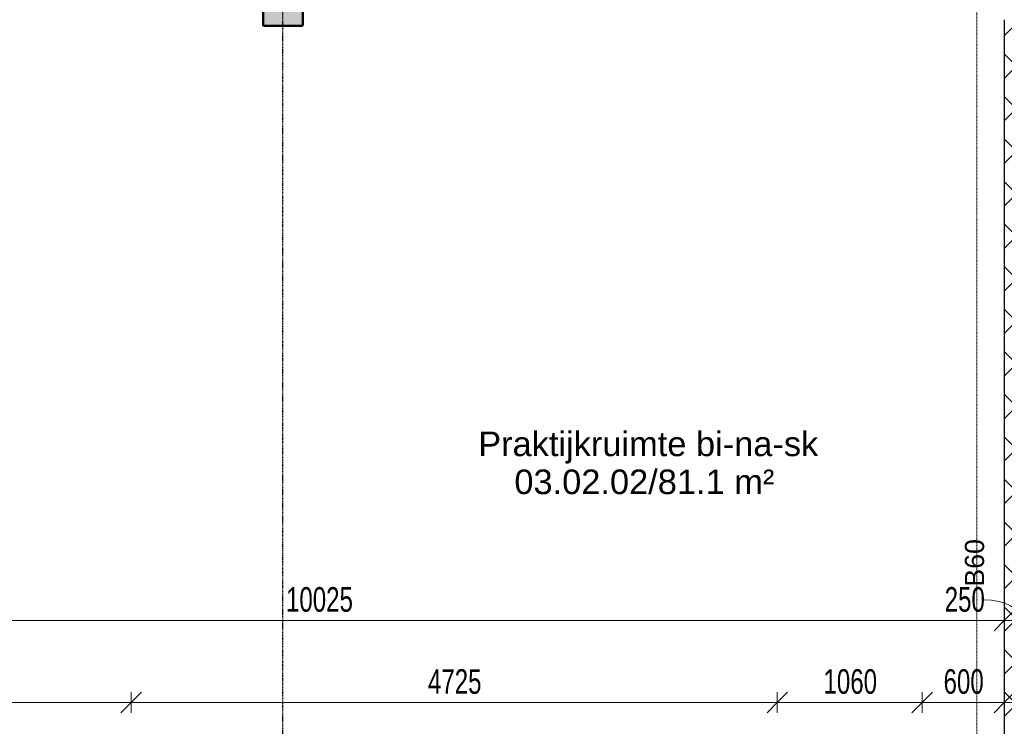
# Model space of a CAD drawing. Header units: millimetres. Extents: x -80560 to 110805, y -11020 to 52719.
# Tile 116 of 145: x 49170 to 56370, y 42383 to 47550. Entities that reach past the tile are written whole.
import ezdxf

# ---------------------------------------------------------------- set-up
doc = ezdxf.new("R2010")
doc.units = ezdxf.units.MM
doc.linetypes.add('CENTER2', pattern=[20, 8, -4, 4, -4])
doc.linetypes.add('DASHDOT2', pattern=[8, 4, -2, 0, -2])
for name, color, linetype, lineweight in [('A-ANNO-DIMS', 211, 'Continuous', 9), ('A-ANNO-DIMS-100', 211, 'Continuous', 9), ('A-ANNO-NOTE', 131, 'Continuous', 18), ('A-AREA-IDEN', 2, 'Continuous', 9), ('A-DETL-GENF', 92, 'Continuous', 18), ('A-WALL-PATT', 111, 'Continuous', 35), ('I-WALL', 2, 'Continuous', 18), ('S-COLS', 52, 'Continuous', 18), ('S-GRID', 1, 'Continuous', 9)]:
    doc.layers.add(name, color=color, linetype=linetype, lineweight=lineweight)
doc.styles.add('Arial', font='arial.ttf', dxfattribs={"height": 180})
doc.styles.add('Arial_1', font='arial.ttf', dxfattribs={"height": 140})
doc.styles.add('Arial_5', font='arial.ttf', dxfattribs={"width": 0.7, "height": 180})
doc.dimstyles.new('n3o_1_8', dxfattribs={"dimscale": 304.8, "dimtxt": 183.646692, "dimasz": 0.492126, "dimexe": 0.246063, "dimexo": 0.0625, "dimgap": 0.032808, "dimtad": 1, "dimdec": 0, "dimdsep": 46, "dimtxsty": 'Arial_5', "dimblk1": 'OBLIQUE', "dimblk2": 'OBLIQUE', "dimsah": 1, "dimcen": 0.09, "dimdle": 0.246063, "dimazin": 0, "dimtfac": 1, "dimtdec": 4, "dimtix": 1, "dimtmove": 0, "dimatfit": 3, "dimfxl": 0.246063, "dimfxlon": 1, "dimtvp": 1, "dimtolj": 1, "dimtzin": 0, "dimarcsym": 2})
doc.dimstyles.new('n3o_1_8_1', dxfattribs={"dimscale": 304.8, "dimtxt": 183.646692, "dimasz": 0.492126, "dimexe": 0.246063, "dimexo": 0.0625, "dimgap": 0.032808, "dimtad": 1, "dimdec": 0, "dimdsep": 46, "dimtxsty": 'Arial_5', "dimblk1": 'OBLIQUE', "dimblk2": 'OBLIQUE', "dimsah": 1, "dimcen": 0.09, "dimdle": 0.246063, "dimazin": 0, "dimtfac": 1, "dimtdec": 4, "dimtix": 1, "dimtmove": 1, "dimatfit": 3, "dimfxl": 0.246063, "dimfxlon": 1, "dimtvp": 1, "dimtolj": 1, "dimtzin": 0, "dimarcsym": 2})
doc.dimstyles.new('n3o_1_8_3', dxfattribs={"dimscale": 304.8, "dimtxt": 183.646692, "dimasz": 0.492126, "dimexe": 0.246063, "dimexo": 0.0625, "dimgap": 0.032808, "dimtad": 1, "dimdec": 0, "dimdsep": 46, "dimtxsty": 'Arial_5', "dimblk1": 'OBLIQUE', "dimblk2": 'OBLIQUE', "dimsah": 1, "dimcen": 0.09, "dimdle": 0.246063, "dimazin": 0, "dimtfac": 1, "dimtdec": 4, "dimtix": 1, "dimtmove": 0, "dimatfit": 3, "dimfxl": 0.246063, "dimfxlon": 1, "dimtvp": 1, "dimtolj": 1, "dimtzin": 0, "dimarcsym": 2})

# ---------------------------------------------------------------- blocks, each defined once
blk = doc.blocks.new('NLRS_28_SCO_UN_staalkolom koker betongevuld_gen_CGA - kolom A-V296-DO_03 derde verdieping')
at = {"layer": 'S-COLS', "lineweight": 5}
h = blk.add_hatch(dxfattribs=at)
h.set_pattern_fill('FP_164', color=256, style=0, pattern_type=2)
h.set_pattern_definition([(45, (-26200, -47650), (-99.99975, 99.99975), []), (45, (-26115, -47650), (-99.99975, 99.99975), []), (45, (-26110, -47650), (-99.99975, 99.99975), []), (45, (-26105, -47650), (-99.99975, 99.99975), []), (45, (-26100, -47650), (-99.99975, 99.99975), []), (45, (-26095, -47650), (-99.99975, 99.99975), []), (45, (-26090, -47650), (-99.99975, 99.99975), []), (45, (-26085, -47650), (-99.99975, 99.99975), [])])
h.paths.add_polyline_path([(-138, -150), (138, -150), (146.5, -146.5), (150, -138), (150, 138), (146.5, 146.5), (138, 150), (-138, 150), (-146.5, 146.5), (-150, 138), (-150, -138), (-146.5, -146.5)], flags=0)
h.paths.add_polyline_path([(-134, -142), (-139.7, -139.7), (-142, -134), (-142, 134), (-139.7, 139.7), (-134, 142), (134, 142), (139.7, 139.7), (142, 134), (142, -134), (139.7, -139.7), (134, -142)], flags=0)
at = {"layer": 'S-COLS', "lineweight": 9}
blk.add_hatch(color=256, dxfattribs=at).paths.add_polyline_path([(134, -142), (139.7, -139.7), (142, -134), (142, 134), (139.7, 139.7), (134, 142), (-134, 142), (-139.7, 139.7), (-142, 134), (-142, -134), (-139.7, -139.7), (-134, -142)], flags=0)
at = {"layer": 'S-COLS'}
for p, q in [((138, 150), (-138, 150)), ((-150, 138), (-150, -138)), ((-142, -134), (-142, 134)), ((-134, 142), (134, 142)), ((142, 134), (142, -134)), ((150, -138), (150, 138)), ((134, -142), (-134, -142)), ((-138, -150), (138, -150))]:
    blk.add_line(p, q, dxfattribs=at)
at = {"layer": 'S-COLS', "lineweight": 35}
for p, q in [((-142, 134), (-142, -134)), ((134, 142), (-134, 142)), ((142, -134), (142, 134)), ((-134, -142), (134, -142))]:
    blk.add_line(p, q, dxfattribs=at)
at = {"layer": 'S-COLS'}
for centre, radius, start, end in [((-138, 138), 12, 90, 180), ((138, 138), 12, 0, 90), ((-134, 134), 8, 90, 180), ((134, 134), 8, 0, 90), ((-138, -138), 12, 180, 270), ((-134, -134), 8, 180, 270), ((134, -134), 8, 270, 0), ((138, -138), 12, 270, 360)]:
    blk.add_arc(centre, radius, start, end, dxfattribs=at)
at = {"layer": 'S-COLS', "lineweight": 35}
for centre, start, end in [((-134, 134), 90, 180), ((134, 134), 360, 90), ((-134, -134), 180, 270), ((134, -134), 270, 360)]:
    blk.add_arc(centre, 8, start, end, dxfattribs=at)
blk = doc.blocks.new('19112_SW_LeonardoCollege_R2020_rvt-1-DO_03 derde verdieping')
at = {"layer": 'A-WALL-PATT', "lineweight": 5}
h = blk.add_hatch(dxfattribs=at)
h.set_pattern_fill('FP_171', color=10, angle=45, style=0, pattern_type=2)
h.set_pattern_definition([(135, (31725, 43632.5), (-155.563, -155.563), []), (225, (31725, 43632.5), (155.563, -155.563), [])])
h.paths.add_polyline_path([(31671.3, 39715), (31725, 39715), (31725, 47550), (31475, 47550), (31475, 39715)], flags=0)
at = {"layer": 'I-WALL', "color": 50, "lineweight": 25}
blk.add_line((31475, 47550), (31475, 39715), dxfattribs=at)
at = {"color": 250, "lineweight": 9}
blk.add_blockref('NLRS_28_SCO_UN_staalkolom koker betongevuld_gen_CGA - kolom A-V296-DO_03 derde verdieping', (26200, 47650), dxfattribs=at)
blk = doc.blocks.new('01_n3o_symbool_lijn_met_tekst - brandwerend_B60-31157512-DO_03 derde verdieping')
at = {"layer": 'A-DETL-GENF', "color": 3, "linetype": 'DASHDOT2'}
blk.add_line((0, 0), (8362.5, 0), dxfattribs=at)
blk = doc.blocks.new('DIMBLOCK190-DO_03 derde verdieping')
at = {"layer": 'A-ANNO-DIMS-100'}
for p, q in [((46344.8, 43156.7), (46419.8, 43231.7)), ((46344.8, 43231.7), (46344.8, 43081.7)), ((46344.8, 43156.7), (46344.8, 43231.7)), ((56369.8, 43156.7), (56444.8, 43231.7)), ((56369.8, 43231.7), (56369.8, 43081.7)), ((56369.8, 43156.7), (56369.8, 43231.7)), ((46344.8, 43156.7), (46269.8, 43081.7)), ((46344.8, 43156.7), (56369.8, 43156.7)), ((56369.8, 43156.7), (56294.8, 43081.7))]:
    blk.add_line(p, q, dxfattribs=at)
at = {"layer": 'A-ANNO-DIMS-100', "color": 0, "insert": (51117.2, 43400.4), "char_height": 180, "width": 576.368, "attachment_point": 1, "line_spacing_factor": 0.941778, "style": 'Arial_5'}
blk.add_mtext('10025', dxfattribs=at)
blk = doc.blocks.new('_Oblique')
at = {"color": 0, "linetype": 'ByBlock', "lineweight": -2}
blk.add_line((-0.5, -0.5), (0.5, 0.5), dxfattribs=at)
blk = doc.blocks.new('DIMBLOCK191-DO_03 derde verdieping')
at = {"layer": 'A-ANNO-DIMS-100'}
for p, q in [((56369.8, 43156.7), (56444.8, 43231.7)), ((56369.8, 43231.7), (56369.8, 43081.7)), ((56369.8, 43156.7), (56369.8, 43231.7)), ((56619.8, 43156.7), (56694.8, 43231.7)), ((56619.8, 43231.7), (56619.8, 43081.7)), ((56619.8, 43156.7), (56619.8, 43231.7)), ((56369.8, 43156.7), (56294.8, 43081.7)), ((56369.8, 43156.7), (56619.8, 43156.7)), ((56619.8, 43156.7), (56544.8, 43081.7))]:
    blk.add_line(p, q, dxfattribs=at)
blk.add_ellipse((56222.1, 43156.7), major_axis=(272.7, 0), ratio=0.554658, start_param=0, end_param=1.570796, dxfattribs=at)
at = {"layer": 'A-ANNO-DIMS-100', "color": 0, "insert": (55933.9, 43400.4), "char_height": 180, "width": 345.821, "attachment_point": 1, "line_spacing_factor": 0.941778, "style": 'Arial_5'}
blk.add_mtext('250', dxfattribs=at)
blk = doc.blocks.new('DIMBLOCK395-DO_03 derde verdieping')
at = {"layer": 'A-ANNO-DIMS-100'}
for p, q in [((46944.8, 42556.7), (47019.8, 42631.7)), ((46944.8, 42481.7), (46944.8, 42631.7)), ((49984.8, 42556.7), (50059.8, 42631.7)), ((49984.8, 42481.7), (49984.8, 42631.7)), ((46944.8, 42556.7), (46869.8, 42481.7)), ((46944.8, 42556.7), (49984.8, 42556.7)), ((46944.8, 42556.7), (46944.8, 42481.7)), ((49984.8, 42556.7), (49909.8, 42481.7)), ((49984.8, 42556.7), (49984.8, 42481.7))]:
    blk.add_line(p, q, dxfattribs=at)
at = {"layer": 'A-ANNO-DIMS-100', "color": 0, "insert": (48272.7, 42800.4), "char_height": 180, "width": 461.094, "attachment_point": 1, "line_spacing_factor": 0.941778, "style": 'Arial_5'}
blk.add_mtext('3040', dxfattribs=at)
blk = doc.blocks.new('DIMBLOCK396-DO_03 derde verdieping')
at = {"layer": 'A-ANNO-DIMS-100'}
for p, q in [((49984.8, 42556.7), (50059.8, 42631.7)), ((49984.8, 42481.7), (49984.8, 42631.7)), ((54709.8, 42556.7), (54784.8, 42631.7)), ((54709.8, 42481.7), (54709.8, 42631.7)), ((49984.8, 42556.7), (49909.8, 42481.7)), ((49984.8, 42556.7), (54709.8, 42556.7)), ((49984.8, 42556.7), (49984.8, 42481.7)), ((54709.8, 42556.7), (54634.8, 42481.7)), ((54709.8, 42556.7), (54709.8, 42481.7))]:
    blk.add_line(p, q, dxfattribs=at)
at = {"layer": 'A-ANNO-DIMS-100', "color": 0, "insert": (52155.2, 42800.4), "char_height": 180, "width": 461.094, "attachment_point": 1, "line_spacing_factor": 0.941778, "style": 'Arial_5'}
blk.add_mtext('4725', dxfattribs=at)
blk = doc.blocks.new('DIMBLOCK397-DO_03 derde verdieping')
at = {"layer": 'A-ANNO-DIMS-100'}
for p, q in [((54709.8, 42556.7), (54784.8, 42631.7)), ((54709.8, 42481.7), (54709.8, 42631.7)), ((55769.8, 42556.7), (55844.8, 42631.7)), ((55769.8, 42481.7), (55769.8, 42631.7)), ((54709.8, 42556.7), (54634.8, 42481.7)), ((54709.8, 42556.7), (55769.8, 42556.7)), ((54709.8, 42556.7), (54709.8, 42481.7)), ((55769.8, 42556.7), (55694.8, 42481.7)), ((55769.8, 42556.7), (55769.8, 42481.7))]:
    blk.add_line(p, q, dxfattribs=at)
at = {"layer": 'A-ANNO-DIMS-100', "color": 0, "insert": (55047.7, 42800.4), "char_height": 180, "width": 461.094, "attachment_point": 1, "line_spacing_factor": 0.941778, "style": 'Arial_5'}
blk.add_mtext('1060', dxfattribs=at)
blk = doc.blocks.new('DIMBLOCK398-DO_03 derde verdieping')
at = {"layer": 'A-ANNO-DIMS-100'}
for p, q in [((55769.8, 42556.7), (55844.8, 42631.7)), ((55769.8, 42481.7), (55769.8, 42631.7)), ((56369.8, 42556.7), (56444.8, 42631.7)), ((56369.8, 42631.7), (56369.8, 42481.7)), ((56369.8, 42556.7), (56369.8, 42631.7)), ((55769.8, 42556.7), (55694.8, 42481.7)), ((55769.8, 42556.7), (56444.8, 42556.7)), ((55769.8, 42556.7), (55769.8, 42481.7)), ((56369.8, 42556.7), (56294.8, 42481.7))]:
    blk.add_line(p, q, dxfattribs=at)
at = {"layer": 'A-ANNO-DIMS-100', "color": 0, "insert": (55925.7, 42800.4), "char_height": 180, "width": 345.821, "attachment_point": 1, "line_spacing_factor": 0.941778, "style": 'Arial_5'}
blk.add_mtext('600', dxfattribs=at)

msp = doc.modelspace()

# ---------------------------------------------------------------- linework, layer by layer
at = {"layer": 'S-GRID', "linetype": 'CENTER2', "lineweight": 25}
msp.add_line((51094.8, 4383.3), (51094.8, 52119.1), dxfattribs=at)

# ---------------------------------------------------------------- block references
at = {"color": 250, "lineweight": 5}
msp.add_blockref('19112_SW_LeonardoCollege_R2020_rvt-1-DO_03 derde verdieping', (24894.8, 0), dxfattribs=at)
at = {"layer": 'A-DETL-GENF', "color": 3, "linetype": 'DASHDOT2', "rotation": 269.9999999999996}
msp.add_blockref('01_n3o_symbool_lijn_met_tekst - brandwerend_B60-31157512-DO_03 derde verdieping', (56169.8, 47800), dxfattribs=at)

# ---------------------------------------------------------------- texts
at = {"layer": 'A-ANNO-NOTE', "color": 3, "linetype": 'DASHDOT2', "insert": (56081.8, 43404), "char_height": 140, "width": 408.861, "attachment_point": 1, "rotation": 90, "style": 'Arial_1'}
msp.add_mtext('B60', dxfattribs=at)
at = {"layer": 'A-AREA-IDEN', "char_height": 180, "attachment_point": 1, "style": 'Arial'}
for s, insert, width in [('Praktijkruimte bi-na-sk', (52522.6, 44538.2), 2902.109), ('03.02.02/81.1 m²', (52787.2, 44260.4), 2260.759)]:
    msp.add_mtext(s, dxfattribs=dict(at, insert=insert, width=width))

# ---------------------------------------------------------------- dimensions: what is measured, and where the dimension line sits
at = {"layer": 'A-ANNO-DIMS'}
for base, p1, p2, dimstyle, override, picture, middle in [((56369.8, 43156.7), (46344.8, 43231.7), (56369.8, 43231.7), 'n3o_1_8', {"dimpost": '<>', "dimfxl": 10025}, 'DIMBLOCK190-DO_03 derde verdieping', (51357.3, 43258.6)), ((49984.8, 42556.7), (46944.8, 42481.7), (49984.8, 42481.7), 'n3o_1_8_3', {"dimpost": '<>', "dimfxl": 3040}, 'DIMBLOCK395-DO_03 derde verdieping', (48464.8, 42658.7)), ((54709.8, 42556.7), (49984.8, 42481.7), (54709.8, 42481.7), 'n3o_1_8_3', {"dimpost": '<>', "dimfxl": 4725}, 'DIMBLOCK396-DO_03 derde verdieping', (52347.3, 42658.6)), ((55769.8, 42556.7), (54709.8, 42481.7), (55769.8, 42481.7), 'n3o_1_8_3', {"dimpost": '<>', "dimfxl": 1060}, 'DIMBLOCK397-DO_03 derde verdieping', (55239.8, 42658.6)), ((56369.8, 42556.7), (55769.8, 42481.7), (56369.8, 42631.7), 'n3o_1_8_3', {"dimpost": '<>', "dimfxl": 618.465844}, 'DIMBLOCK398-DO_03 derde verdieping', (56069.8, 42658.6))]:
    dim = msp.add_linear_dim(base=base, p1=p1, p2=p2, dimstyle=dimstyle, override=override, dxfattribs=at)
    dim.commit()
    dim.dimension.update_dxf_attribs({"geometry": picture, "text_midpoint": middle})
dim = msp.add_linear_dim(base=(56619.8, 43156.7), p1=(56369.8, 43231.7), p2=(56619.8, 43231.7), dimstyle='n3o_1_8_1', override={"dimpost": '<>', "dimfxl": 250}, dxfattribs=at)
dim.commit()
dim.dimension.update_dxf_attribs({"geometry": 'DIMBLOCK191-DO_03 derde verdieping', "text_midpoint": (56106.8, 43280.4), "dimtype": 160})

doc.saveas('drawing.dxf')
